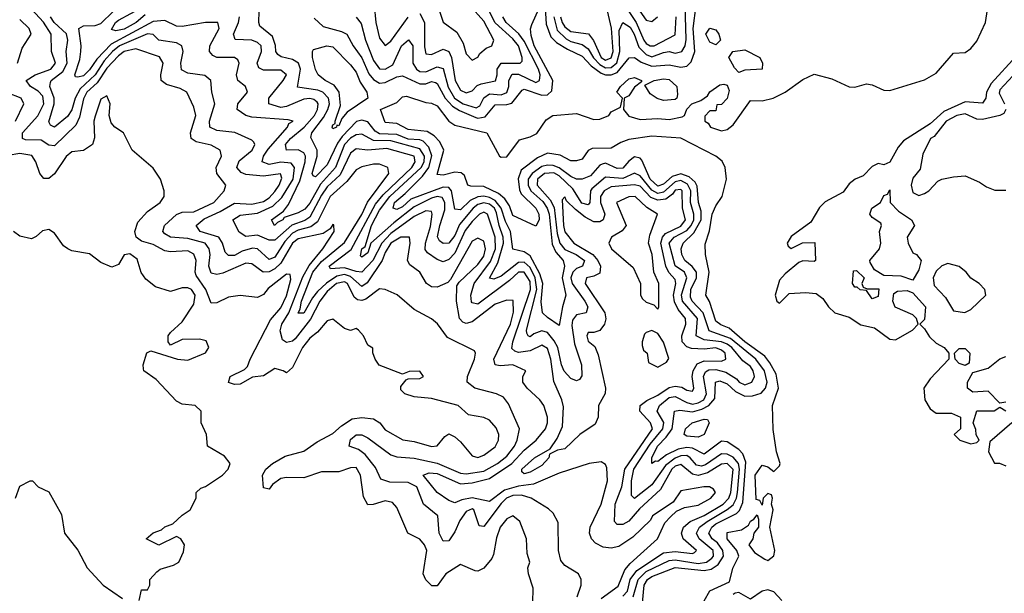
# Model space of a CAD drawing. Header units: inches. Extents: x 2601682 to 2755810, y 449311 to 584050.
# Tile 61 of 256: x 2635510 to 2638905, y 470702 to 472680. Entities that reach past the tile are written whole.
import ezdxf

# ---------------------------------------------------------------- set-up
doc = ezdxf.new("R2010")
doc.units = ezdxf.units.IN
doc.header["$MEASUREMENT"] = 0
doc.layers.add('C6437', color=7, linetype='Continuous')

msp = doc.modelspace()

# ---------------------------------------------------------------- linework, layer by layer
at = {"layer": 'C6437', "color": 2}
for points, elevation in [([(2637616.3, 472756.3), (2637670, 472678), (2637690, 472674), (2637709.2, 472690)], 18), ([(2637432, 470690), (2637446, 470730), (2637446, 470750), (2637437.2, 470770), (2637390, 470798), (2637375.6, 470815.6), (2637367.6, 470850), (2637366.8, 470946.8), (2637350, 470979), (2637333.8, 470993.8), (2637273.2, 471030), (2637240.3, 471040.3), (2637210, 471039.4), (2637189.1, 471030.9), (2637170, 471012), (2637110, 470932.7), (2637094.6, 470934.6), (2637076.2, 470990), (2637070, 470993.1), (2637050, 470984.2), (2637027.1, 470952.9), (2637010, 470914.5), (2636990, 470883.7), (2636970, 470882.7), (2636956.9, 470910), (2636951.2, 470970), (2636902.4, 471010), (2636879.1, 471070), (2636850, 471084.5), (2636785.9, 471085.9), (2636755.5, 471095.5), (2636736.4, 471136.4), (2636701.4, 471181.4), (2636678.4, 471198.4), (2636646, 471210), (2636650, 471232.4), (2636670, 471248.4), (2636690, 471248.7), (2636710, 471238.9), (2636790, 471180.2), (2636810, 471173.2), (2636870, 471168.4), (2636950, 471151.1), (2637030, 471117.2), (2637050, 471114), (2637110, 471124), (2637157.7, 471150), (2637190, 471175.3), (2637216.4, 471210), (2637225.7, 471230), (2637233.3, 471270), (2637196, 471356), (2637178.2, 471378.2), (2637154, 471390), (2637079, 471410), (2637052.7, 471430), (2637054.5, 471450), (2637078.4, 471510), (2637081.2, 471530), (2637078, 471538), (2636984.7, 471584.7), (2636951.1, 471631.1), (2636930, 471649.3), (2636870, 471680.9), (2636811.2, 471731.2), (2636770, 471749.4), (2636750, 471751.8), (2636703.5, 471716.5), (2636690, 471712), (2636674.3, 471714.3), (2636663.3, 471723.3), (2636639.8, 471770), (2636630, 471776.5), (2636602, 471770), (2636570, 471743.5), (2636545.1, 471710), (2636512.3, 471647.7), (2636459.8, 471580.2), (2636450, 471571.9), (2636430, 471566.6), (2636415.8, 471575.8), (2636408, 471607.9), (2636414, 471630), (2636437.4, 471670), (2636486.4, 471793.6), (2636508, 471832.1), (2636555.3, 471890), (2636594.5, 471950), (2636593.2, 471973.2), (2636590, 471974), (2636581, 471959), (2636556.5, 471943.5), (2636470, 471925), (2636450, 471909.7), (2636410, 471840.9), (2636390, 471820.8), (2636370, 471810.8), (2636349.8, 471809.8), (2636310, 471838.7), (2636290, 471840.5), (2636210, 471806.6), (2636190, 471801.3), (2636170, 471806), (2636162.3, 471830), (2636166.2, 471870), (2636163.5, 471890), (2636149.8, 471909.8), (2636090, 471925.8), (2636030, 471929.8), (2636010, 471942), (2636003.6, 471950), (2636009.6, 471970), (2636050, 472008.9), (2636070, 472016.5), (2636110, 472017.4), (2636179.6, 472050), (2636214.5, 472090), (2636220.9, 472110), (2636189.5, 472150), (2636187.8, 472170), (2636205.6, 472210), (2636200.9, 472230), (2636170, 472247.8), (2636118.5, 472258.5), (2636100.7, 472270), (2636098.3, 472290), (2636116.9, 472350), (2636110, 472379), (2636086, 472430), (2636063.3, 472443.3), (2636016.3, 472456.3), (2635998, 472470), (2635996.9, 472490), (2636004.2, 472530), (2635991.9, 472551.9), (2635910, 472579.7), (2635870.6, 472570), (2635850, 472555.5), (2635810, 472512.8), (2635777.3, 472462.7), (2635741.8, 472430), (2635730, 472407), (2635715.9, 472344.1), (2635703.5, 472316.5), (2635630, 472245.1), (2635610, 472247.6), (2635584.4, 472264.4), (2635530, 472266), (2635519.3, 472270), (2635518.9, 472290), (2635571.8, 472348.3), (2635593.3, 472390), (2635590, 472416.3), (2635573.7, 472433.7), (2635547.6, 472450), (2635532, 472470), (2635562.7, 472490), (2635616.9, 472510), (2635633.3, 472530), (2635619.7, 472570), (2635618, 472630), (2635591.4, 472671.4), (2635537.4, 472730)], 22), ([(2635943, 472697), (2635911.4, 472670), (2635870, 472647.6), (2635841.5, 472641.5), (2635826, 472646), (2635839.7, 472670), (2635850, 472679), (2635935.7, 472724.3)], 10), ([(2636525.7, 472685.8), (2636556.6, 472656.6), (2636619.5, 472639.5), (2636638.4, 472630), (2636659.6, 472590), (2636690, 472548.5), (2636713.9, 472493.9), (2636730, 472473.8), (2636750, 472461.5), (2636770, 472463.1), (2636810, 472483.6), (2636830, 472486.7), (2636890, 472458.5), (2636910, 472459), (2636930, 472467.2), (2636943.9, 472463.9), (2636950, 472460.5), (2636977.4, 472410), (2637002.2, 472382.2), (2637026.7, 472366.7), (2637082.5, 472342.5), (2637090, 472340.2), (2637114.4, 472345.6), (2637150, 472386.7), (2637190, 472387.6), (2637207.5, 472392.5), (2637242.7, 472437.3), (2637250, 472440.9), (2637310, 472420.2), (2637330, 472421.5), (2637345.3, 472434.7), (2637348.7, 472470), (2637283.4, 472590), (2637274.1, 472625.8), (2637271.7, 472648.3), (2637275.9, 472664.1), (2637310, 472741)], 6), ([(2636732.2, 472730), (2636737.6, 472670), (2636750, 472616), (2636770, 472590.6), (2636790, 472606), (2636850, 472688.4)], 14), ([(2637870, 470676), (2637889.7, 470710.4), (2637958, 470742), (2637969.1, 470789.1), (2637989.4, 470830), (2637982.7, 470850), (2637949.7, 470890), (2637950, 470912.4), (2637998.6, 470921.4), (2638022.7, 470937.3), (2638030, 470951.3), (2638042, 470958), (2638052.7, 470972.7), (2638058, 470958), (2638058, 470930), (2638042, 470910), (2638038, 470890), (2638024.7, 470870), (2638043.5, 470843.5), (2638079.8, 470819.8), (2638090, 470816), (2638110, 470832), (2638114, 470850), (2638097.2, 470930), (2638108.7, 470990), (2638102, 471010), (2638106, 471030), (2638102, 471042), (2638090, 471046), (2638074, 471030), (2638070, 471006), (2638062, 471022), (2638050, 471026), (2638046.3, 471110), (2638070, 471144.7), (2638090, 471138), (2638110, 471122), (2638130, 471142), (2638131.8, 471150), (2638119.5, 471190), (2638107.7, 471267.7), (2638106, 471350), (2638126.4, 471410), (2638118.2, 471458.2), (2638097.1, 471497.1), (2638079.5, 471519.5), (2638010, 471569.8), (2637956.9, 471616.9), (2637927.5, 471627.5), (2637910, 471640.5), (2637888.6, 471708.6), (2637876, 471730), (2637887.3, 471810), (2637875.1, 471870), (2637873.6, 471906.4), (2637888.2, 471951.8), (2637897.7, 472010), (2637910, 472038.8), (2637931.8, 472070), (2637947, 472130), (2637942.9, 472170), (2637932.3, 472192.2), (2637910, 472209.6), (2637790, 472272), (2637690, 472278.4), (2637610, 472266.6), (2637583, 472257), (2637550, 472237.2), (2637484.5, 472235.5), (2637470.6, 472229.4), (2637450, 472199), (2637430, 472194), (2637410, 472193.2), (2637373.2, 472213.2), (2637330, 472219.5), (2637296, 472204), (2637238.7, 472161.3), (2637228.9, 472131.1), (2637233.4, 472093.4), (2637239.4, 472079.4), (2637290.2, 472030), (2637300.3, 472010), (2637300.7, 471990), (2637290, 471968), (2637210, 472004.7), (2637198.5, 472038.5), (2637182.9, 472062.9), (2637161.1, 472081.1), (2637110, 472105.1), (2637066, 472106), (2637055.3, 472110), (2637043.2, 472143.2), (2637031.9, 472151.9), (2637010, 472154), (2636970, 472144), (2636950, 472146), (2636972, 472230), (2636959.1, 472259.1), (2636939.3, 472279.3), (2636914.8, 472294.8), (2636850, 472301.5), (2636810, 472322.6), (2636770, 472326), (2636754, 472370), (2636810, 472394.8), (2636830, 472414), (2636843.6, 472416.4), (2636910, 472394.4), (2636930, 472392.4), (2636950, 472383), (2636990, 472330.7), (2637010, 472316), (2637121, 472290), (2637164.7, 472210), (2637170, 472206), (2637190, 472206.8), (2637233.6, 472266.4), (2637270, 472276), (2637292.7, 472287.3), (2637325.2, 472334.8), (2637348, 472350), (2637430, 472357.1), (2637490, 472336.3), (2637510, 472337.3), (2637542, 472350), (2637550, 472362), (2637582, 472378), (2637588, 472410), (2637568.7, 472430), (2637582, 472450), (2637610, 472476.3), (2637630, 472481), (2637654, 472470), (2637654, 472466), (2637630, 472448), (2637610, 472418), (2637594, 472410), (2637592, 472370), (2637610, 472347.3), (2637650, 472336.3), (2637710, 472339.1), (2637750, 472335.5), (2637794.5, 472345.5), (2637802, 472350), (2637810, 472372), (2637828, 472390), (2637858.6, 472401.4), (2637882, 472418), (2637890, 472431.3), (2637924.7, 472455.3), (2637938, 472458), (2637950, 472454), (2637956, 472436), (2637950, 472408), (2637930, 472388), (2637914, 472386), (2637910, 472366), (2637890, 472366), (2637872.7, 472347.3), (2637872, 472330), (2637883.5, 472323.5), (2637892, 472310), (2637930, 472297.3), (2637950, 472302), (2637970, 472317.3), (2638030, 472402), (2638070, 472400.7), (2638108.7, 472410), (2638150, 472430.4), (2638210, 472473.4), (2638250, 472492), (2638310, 472476.4), (2638370, 472448.8), (2638390, 472447.2), (2638430, 472459.3), (2638450, 472455.5), (2638490, 472437.6), (2638510, 472435.8), (2638630, 472473), (2638670, 472496.3), (2638730, 472564.7), (2638770, 472567.3), (2638790, 472581), (2638810, 472606), (2638840.9, 472670), (2638849.6, 472730)], 2), ([(2636950.6, 472730), (2636970, 472672), (2637016.7, 472636.7), (2637039, 472599), (2637050, 472562), (2637070, 472541), (2637090, 472551.3), (2637096.6, 472563.4), (2637118.4, 472581.6), (2637138, 472590), (2637145.2, 472610), (2637110, 472674.7), (2637060.9, 472730)], 18), ([(2637321.4, 472721.4), (2637324.9, 472664.9), (2637341.1, 472621.1), (2637361.5, 472601.5), (2637398.4, 472578.3), (2637450, 472554.9), (2637480.8, 472520.8), (2637515.5, 472495.5), (2637530, 472490.1), (2637550, 472490.1), (2637570, 472497.8), (2637611.3, 472548.7), (2637630, 472550.3), (2637653.4, 472533.4), (2637690, 472520.2), (2637750, 472525), (2637790, 472516), (2637810, 472519.5), (2637824.9, 472535.1), (2637838, 472570), (2637832.2, 472650), (2637842.4, 472730)], 6), ([(2637351.2, 472690), (2637363.6, 472643.6), (2637393.8, 472613.8), (2637410, 472604.8), (2637450, 472594.7), (2637470, 472580.2), (2637488.5, 472548.5), (2637510, 472525.1), (2637530, 472514.7), (2637550, 472515.5), (2637568.9, 472531.1), (2637579.9, 472570), (2637577.5, 472642.5), (2637590, 472670.3), (2637614.6, 472654.6), (2637628.6, 472630), (2637644.9, 472584.9), (2637670, 472559.8), (2637690, 472552.6), (2637730, 472567.1), (2637750, 472570.2), (2637770, 472564.7), (2637793.7, 472570), (2637804.8, 472590), (2637808.3, 472611.7), (2637804.6, 472730)], 10), ([(2637374.8, 472690), (2637380.2, 472670), (2637390, 472655.3), (2637410, 472639.2), (2637471.1, 472631.1), (2637488.1, 472608.1), (2637515.2, 472550), (2637530, 472540.6), (2637550, 472548.2), (2637556.5, 472570), (2637551.1, 472651.1), (2637533.9, 472726.1)], 14), ([(2637515.4, 470684.6), (2637573.4, 470726.6), (2637596.6, 470783.4), (2637615, 470805), (2637709.2, 470890), (2637735.1, 470944.9), (2637754.2, 470965.8), (2637774.8, 470985.2), (2637802, 470998), (2637850, 471006.7), (2637892.7, 471030), (2637908.7, 471050), (2637902, 471062), (2637889, 471069), (2637869.2, 471069.2), (2637790, 471055.3), (2637762.8, 471017.2), (2637692, 470970), (2637684.9, 470955.1), (2637624.4, 470895.6), (2637575.8, 470864.2), (2637550, 470857.6), (2637521.7, 470861.7), (2637495.6, 470875.6), (2637481.2, 470890), (2637475.1, 470910), (2637477, 470930), (2637515.1, 471010), (2637537.2, 471090), (2637534.6, 471134.6), (2637530, 471146), (2637515.3, 471155.3), (2637474, 471150), (2637370, 471117), (2637281.1, 471078.9), (2637230, 471071.9), (2637182, 471058), (2637130, 471019.1), (2637070, 471032.1), (2637035, 471025), (2637010, 471014.5), (2636990, 471022), (2636949.8, 471049.8), (2636900.9, 471110), (2636922.3, 471117.8), (2636950, 471115.2), (2637030, 471080.2), (2637070, 471083.2), (2637130, 471098.4), (2637207.4, 471150), (2637250, 471195.6), (2637291.3, 471230), (2637323.6, 471270), (2637329.6, 471290), (2637329.5, 471310), (2637317, 471350), (2637303.7, 471370), (2637259.3, 471410), (2637245.2, 471430), (2637245.2, 471450), (2637255.3, 471470), (2637210, 471489.6), (2637166.5, 471486.5), (2637149.4, 471490), (2637145.4, 471510), (2637202.4, 471630), (2637212.1, 471672.1), (2637211.5, 471711.5), (2637190, 471713.6), (2637150, 471699.7), (2637070, 471638.3), (2637050, 471633), (2637037.7, 471637.7), (2637026.3, 471650), (2637016.3, 471710), (2637017.5, 471762.5), (2637024.8, 471775.2), (2637090, 471835.8), (2637110, 471864.4), (2637115.6, 471890), (2637110, 471917), (2637090, 471927), (2637070, 471917), (2636995.9, 471784.1), (2636986.2, 471773.8), (2636950, 471757.6), (2636930, 471759.6), (2636912.7, 471770), (2636889.7, 471809.6), (2636855.1, 471835.1), (2636846.6, 471850), (2636856.2, 471910), (2636854, 471930), (2636824, 471930), (2636790, 471909.6), (2636770, 471877), (2636759.6, 471850), (2636707.7, 471772.3), (2636690, 471760.4), (2636650, 471794.9), (2636630, 471801.2), (2636604, 471796), (2636567.8, 471772.2), (2636536.9, 471743.1), (2636519.1, 471720.9), (2636490, 471668.3), (2636470, 471668), (2636477.2, 471682.8), (2636481.6, 471710), (2636520.8, 471810), (2636550, 471846.2), (2636630, 471912), (2636690, 472008.8), (2636709.1, 472050.9), (2636782.7, 472150), (2636779, 472170), (2636750, 472182), (2636730, 472181.6), (2636690, 472172.8), (2636670, 472163), (2636637.4, 472122.6), (2636580.2, 472070), (2636536.6, 471983.4), (2636513.9, 471966.1), (2636470, 471954.4), (2636450, 471944.2), (2636424.3, 471915.8), (2636390, 471861.5), (2636370, 471853.7), (2636330, 471889.7), (2636312.7, 471892.7), (2636277.4, 471882.6), (2636250, 471867.6), (2636230, 471867.1), (2636218.6, 471878.6), (2636209.7, 471910), (2636197, 471930), (2636132.3, 471950), (2636118.4, 471970), (2636146.1, 471993.9), (2636201, 472018.9), (2636250, 472048.1), (2636310, 472044.2), (2636350, 472053.6), (2636370, 472065.8), (2636390, 472087.4), (2636405.1, 472110), (2636413.6, 472133.6), (2636409.2, 472149.2), (2636350, 472140.3), (2636290, 472146), (2636273.6, 472153.6), (2636258.4, 472170), (2636266.5, 472193.5), (2636311.6, 472230), (2636320.9, 472250), (2636317.6, 472257.6), (2636310, 472265.2), (2636251.3, 472291.3), (2636190, 472298), (2636165.1, 472310), (2636164, 472330), (2636182.4, 472390), (2636172, 472430), (2636169.4, 472470), (2636147.8, 472487.8), (2636090, 472495.6), (2636067.2, 472507.2), (2636066, 472530), (2636073.6, 472570), (2636069.3, 472590), (2636050, 472600.5), (2635990, 472609.7), (2635970, 472629.4), (2635951, 472631), (2635854.4, 472590), (2635829.7, 472570.3), (2635801.6, 472538.4), (2635770, 472489.8), (2635718.6, 472441.4), (2635701.4, 472410), (2635690, 472369.6), (2635674.1, 472345.9), (2635630, 472309.6), (2635616, 472316), (2635610, 472328), (2635628.1, 472390), (2635629, 472410), (2635613.5, 472450), (2635616, 472464), (2635618, 472470), (2635658.1, 472501.9), (2635673.3, 472530), (2635669.8, 472570.2), (2635675.6, 472610), (2635671.3, 472631.3), (2635628.9, 472670), (2635615.8, 472690)], 18), ([(2637590, 470692.9), (2637606.3, 470710), (2637615.2, 470750), (2637638.4, 470781.6), (2637730, 470842.3), (2637770, 470846.2), (2637830, 470839.3), (2637837.4, 470842.6), (2637843.7, 470850), (2637797.4, 470890), (2637792.3, 470910), (2637798.5, 470930), (2637822.4, 470950), (2637870, 470970.2), (2637935.3, 471010), (2637955, 471030), (2637962.7, 471050), (2637969.8, 471129.8), (2637950, 471149.8), (2637930, 471147.7), (2637882.2, 471117.8), (2637850, 471109), (2637830, 471113.5), (2637790, 471146.4), (2637770, 471140.3), (2637758.2, 471130), (2637719.3, 471060.7), (2637646.7, 470993.3), (2637610, 470951.2), (2637590, 470939.7), (2637570, 470939.5), (2637560.7, 470950), (2637563.5, 471010), (2637585.7, 471070), (2637596.2, 471130), (2637691.8, 471270), (2637685.1, 471290), (2637648.2, 471330), (2637649.7, 471350), (2637672.4, 471367.6), (2637710, 471385.4), (2637750, 471412.1), (2637770, 471416.5), (2637793.6, 471413.6), (2637810, 471403.1), (2637830, 471398.8), (2637834.7, 471410), (2637828.3, 471450), (2637831.8, 471470), (2637846.2, 471493.8), (2637870, 471503.8), (2637930, 471502.8), (2637945.1, 471510), (2637942.6, 471530), (2637930, 471541), (2637910, 471548.5), (2637870, 471544.7), (2637827, 471547), (2637810, 471552.6), (2637794.8, 471570), (2637793.1, 471590), (2637807.1, 471630), (2637805.4, 471650), (2637780.4, 471680.4), (2637767.4, 471707.4), (2637764.2, 471730), (2637772.4, 471770), (2637770, 471784), (2637748.7, 471808.7), (2637737.7, 471830), (2637720.6, 471910), (2637726.3, 471930), (2637737.3, 471942.7), (2637790, 471968.7), (2637805.3, 471990), (2637795.5, 472030), (2637794.8, 472090), (2637790, 472095), (2637770, 472092.3), (2637761, 472079), (2637738.5, 472061.5), (2637710, 472057.4), (2637686.8, 472066.8), (2637650, 472106), (2637630, 472110.7), (2637550, 472103.8), (2637524.9, 472090), (2637512.4, 472070), (2637513, 472050), (2637527.6, 472010), (2637521.6, 471990), (2637510, 471983.1), (2637490, 471983.5), (2637459.6, 471999.6), (2637426, 472026), (2637396, 472056), (2637390, 472069.2), (2637380.9, 472059.1), (2637385.1, 471970), (2637390, 471948.4), (2637421.3, 471910), (2637486.7, 471870), (2637503.9, 471850), (2637513.1, 471830), (2637510, 471806.6), (2637490, 471795.8), (2637464.9, 471790), (2637460.3, 471770), (2637527.2, 471670), (2637531.5, 471648.5), (2637526.4, 471630), (2637510, 471609), (2637490, 471601.2), (2637470, 471602), (2637465.5, 471590), (2637470, 471572), (2637492.8, 471552.8), (2637505.1, 471525.1), (2637530.4, 471410), (2637528.5, 471391.5), (2637505.5, 471350), (2637504.4, 471310), (2637494.3, 471285.7), (2637442, 471250), (2637390, 471200.7), (2637364.5, 471195.5), (2637337.3, 471182.7), (2637334.4, 471170), (2637310, 471143), (2637270, 471119.6), (2637250, 471114), (2637240.9, 471120.9), (2637240.9, 471130), (2637285.1, 471170), (2637339.5, 471200.5), (2637363.3, 471236.7), (2637382, 471278), (2637385.6, 471345.6), (2637379.6, 471370), (2637352.3, 471432.3), (2637341.6, 471510), (2637330, 471547), (2637310, 471557.7), (2637270, 471538.7), (2637230, 471533.1), (2637217, 471537), (2637207, 471547), (2637210.7, 471570), (2637271.5, 471750), (2637270, 471777.6), (2637250, 471809.7), (2637230, 471809.8), (2637199.3, 471780.7), (2637090, 471699.7), (2637070, 471703.7), (2637067.9, 471707.9), (2637066, 471730), (2637076.5, 471770), (2637133.2, 471846.8), (2637150.5, 471890), (2637149.9, 471929.9), (2637122.9, 472010), (2637110, 472016.4), (2637095.5, 472010), (2637070, 471984.7), (2637046.3, 471953.7), (2637010, 471875.1), (2636990, 471853.7), (2636970, 471844.7), (2636950, 471853.3), (2636916.6, 471876.6), (2636907.9, 471887.9), (2636908.7, 471910), (2636927, 471967), (2636932.4, 472010), (2636930, 472019), (2636910, 472021.3), (2636870, 472001.8), (2636790, 471943.4), (2636758.1, 471910), (2636727.8, 471850), (2636690, 471809.8), (2636670, 471811.5), (2636630, 471824.7), (2636581.7, 471821.7), (2636577, 471830), (2636652.5, 471887.5), (2636736.5, 472043.6), (2636763.3, 472076.7), (2636861.8, 472170), (2636873.5, 472190), (2636869.6, 472210), (2636775.9, 472235.9), (2636710.8, 472230.8), (2636670, 472234.3), (2636650, 472219.5), (2636614.4, 472145.6), (2636570, 472103.8), (2636550, 472074.8), (2636510, 471998.8), (2636492.6, 471987.4), (2636448.1, 471971.9), (2636390, 471920.4), (2636370, 471919.7), (2636330, 471937.6), (2636290, 471932.6), (2636267, 471947), (2636244.5, 471990), (2636270, 472006.7), (2636330, 472013.4), (2636383.1, 472036.9), (2636413.4, 472066.6), (2636452.4, 472130), (2636457.4, 472170), (2636445.9, 472185.9), (2636410, 472189), (2636370, 472181.4), (2636346, 472190), (2636351.1, 472210), (2636366.8, 472233.3), (2636433.6, 472310), (2636438, 472322), (2636452.3, 472330), (2636435.3, 472335.3), (2636310, 472343.9), (2636289.3, 472350), (2636259.3, 472370), (2636262, 472390), (2636295.1, 472430), (2636289, 472450), (2636262, 472470), (2636258, 472490), (2636267, 472530), (2636261.5, 472541.5), (2636250, 472549.4), (2636189.8, 472549.8), (2636176.1, 472556.1), (2636164.5, 472570), (2636165.6, 472590), (2636197.6, 472650), (2636192.7, 472670), (2636150.8, 472670.8), (2636070, 472656.1), (2636050, 472657.7), (2636010, 472676.8), (2635970, 472674.1), (2635824.8, 472595.2), (2635775.6, 472544.4), (2635750, 472507.1), (2635730, 472487), (2635710, 472481.6), (2635702.7, 472482.7), (2635699.5, 472490), (2635716.6, 472543.4), (2635720.4, 472570), (2635721.7, 472590), (2635713.6, 472650), (2635730, 472658.6), (2635770, 472659.8), (2635790, 472666.5), (2635831.8, 472708.2)], 14), ([(2637624.8, 470690), (2637642.3, 470750), (2637670, 470777.4), (2637750, 470815.9), (2637770, 470817.6), (2637850, 470805.1), (2637878.7, 470810), (2637896.8, 470823.2), (2637902.8, 470830), (2637901.4, 470850), (2637853.1, 470890), (2637843.9, 470910), (2637854.5, 470930), (2637880.3, 470950), (2637950, 470990.9), (2637970, 471007.3), (2637982, 471030), (2637985.7, 471050), (2637991.9, 471130), (2637989.1, 471150), (2637970, 471171.5), (2637950, 471181.8), (2637930, 471183.7), (2637874.9, 471145.1), (2637861.3, 471141.3), (2637844.2, 471144.2), (2637822.3, 471170), (2637810, 471177.5), (2637790, 471176.5), (2637770, 471168.6), (2637737.2, 471142.8), (2637690, 471076), (2637630, 471029.7), (2637620.1, 471040.1), (2637619.8, 471090), (2637628.2, 471130), (2637683.8, 471216.2), (2637727.4, 471270), (2637731.2, 471291.2), (2637708.3, 471330), (2637716, 471350), (2637750, 471378), (2637770, 471381.5), (2637810, 471359.8), (2637830, 471354.4), (2637850, 471359), (2637868.5, 471370), (2637878.6, 471390), (2637867.8, 471450), (2637874.5, 471465.5), (2637886.8, 471473.2), (2637910, 471474.1), (2637944.7, 471464.7), (2637982, 471442), (2637990.7, 471430), (2638010, 471421.7), (2638034.5, 471430), (2638043.6, 471450), (2638039.7, 471470), (2638030, 471484.5), (2638003.7, 471503.7), (2637965.5, 471550), (2637950, 471561.5), (2637930, 471569.9), (2637870, 471576.8), (2637843, 471590), (2637847.1, 471650), (2637795, 471710), (2637791.5, 471731.5), (2637810.6, 471790.6), (2637802, 471810), (2637770, 471831.5), (2637749.1, 471910), (2637767.3, 471930), (2637810, 471953.2), (2637825, 471970), (2637834.7, 471990), (2637834.5, 472010), (2637823.6, 472050), (2637824.2, 472090), (2637812.9, 472112.9), (2637790, 472125.2), (2637770, 472121.1), (2637730, 472084.9), (2637710, 472081), (2637690, 472092), (2637650, 472141.4), (2637630, 472151.2), (2637590, 472132.2), (2637530, 472137.7), (2637482.5, 472097.5), (2637477.7, 472090), (2637476.1, 472050), (2637470, 472042), (2637447.9, 472047.9), (2637417.3, 472097.3), (2637370, 472141.7), (2637352, 472152), (2637319.5, 472150), (2637295.6, 472130), (2637293.8, 472110), (2637339.3, 472059.2), (2637352.5, 472032.5), (2637363.1, 471943.1), (2637372.9, 471910), (2637390, 471888.3), (2637428.4, 471870), (2637457.4, 471850), (2637450.4, 471830), (2637430, 471821.8), (2637416.9, 471810), (2637410.2, 471790), (2637415.4, 471770), (2637459.2, 471710), (2637468.9, 471690), (2637462.8, 471670), (2637430, 471662.2), (2637415.8, 471644.2), (2637414, 471626), (2637422.9, 471562.9), (2637447.2, 471490), (2637448, 471452), (2637439.9, 471440.1), (2637430, 471435.1), (2637410, 471442.9), (2637387.8, 471467.8), (2637377.8, 471490), (2637365, 471550), (2637353.4, 471573.4), (2637330, 471601.5), (2637310, 471607.4), (2637283, 471597), (2637270, 471586.9), (2637262.7, 471590), (2637258.9, 471598.9), (2637257.7, 471610), (2637292.9, 471750), (2637287.8, 471790), (2637270, 471825.8), (2637250, 471844.2), (2637230, 471843.4), (2637170, 471795.6), (2637145.4, 471785.4), (2637130, 471789), (2637158.3, 471841.7), (2637178, 471910), (2637177, 471930), (2637162.8, 471970), (2637154.2, 472014.2), (2637146.6, 472030), (2637130, 472043.9), (2637110, 472048.5), (2637090, 472042.4), (2637074, 472030), (2637026.5, 471973.5), (2637010, 471936.3), (2636990, 471909.7), (2636970, 471908), (2636957.7, 471917.7), (2636951.1, 471931.1), (2636958.3, 471970), (2636975.9, 472024.1), (2636976.2, 472050), (2636966.8, 472066.8), (2636950, 472070.5), (2636930, 472064.9), (2636870, 472034.9), (2636800.2, 471979.8), (2636720.7, 471910), (2636710, 471876), (2636690, 471860.9), (2636685.6, 471865.6), (2636689.8, 471890), (2636701.6, 471898.4), (2636722.6, 471970), (2636750, 472023.6), (2636786.3, 472070), (2636894, 472170), (2636904.5, 472190), (2636906.3, 472210), (2636890, 472235), (2636790, 472263), (2636730, 472263.2), (2636690, 472285.7), (2636670, 472283.5), (2636650, 472271.6), (2636629.7, 472250.3), (2636599, 472170), (2636547.5, 472112.5), (2636510, 472047.2), (2636493, 472027), (2636470, 472013.7), (2636421.7, 471998.3), (2636417.1, 471990), (2636398.8, 471981.2), (2636388.7, 471970), (2636378, 471990), (2636419.8, 472020.2), (2636436.9, 472043.1), (2636475.5, 472124.5), (2636494.8, 472190), (2636495.3, 472210), (2636490, 472220.7), (2636470, 472231.2), (2636429.3, 472230), (2636426.9, 472250), (2636444, 472270), (2636490.9, 472309.1), (2636526.8, 472350), (2636536.8, 472370), (2636539.1, 472390), (2636535.4, 472395.4), (2636524.5, 472404.5), (2636510, 472408.7), (2636490, 472406.2), (2636430, 472380.3), (2636410, 472376.8), (2636369, 472390), (2636369.4, 472410), (2636418.9, 472470), (2636429.5, 472490), (2636410, 472505.6), (2636350, 472506.2), (2636334.3, 472514.3), (2636328.4, 472530), (2636343.1, 472570), (2636342, 472590), (2636330, 472602), (2636310, 472609.7), (2636252.3, 472612.3), (2636246.6, 472630), (2636264, 472670), (2636267.8, 472690)], 10), ([(2637657, 470670), (2637663.4, 470730), (2637674.8, 470750), (2637690, 470760.2), (2637770, 470791.5), (2637870, 470781.3), (2637893.8, 470786.2), (2637918.5, 470801.5), (2637936.5, 470830), (2637934, 470850), (2637916.2, 470876.2), (2637897.7, 470890), (2637886, 470910), (2637896.4, 470930), (2637910, 470941.6), (2637982.1, 470977.9), (2637991.7, 470988.3), (2638004, 471016), (2638014.2, 471154.2), (2638003.2, 471183.2), (2637990, 471198.7), (2637950, 471224.4), (2637930, 471227.1), (2637870, 471181.7), (2637830, 471202.9), (2637810, 471204.9), (2637781, 471199), (2637740.4, 471179.6), (2637710, 471156.9), (2637702, 471158), (2637689.6, 471149.6), (2637689.8, 471170), (2637709, 471210), (2637739.2, 471240.8), (2637759.4, 471270), (2637767.6, 471330), (2637786, 471334), (2637830, 471328.6), (2637862.4, 471337.6), (2637886.2, 471350), (2637906.4, 471373.6), (2637909.8, 471430.2), (2637924.5, 471435.5), (2637950, 471424.4), (2637978, 471398), (2638010, 471382.2), (2638037.2, 471382.8), (2638067, 471393), (2638081.5, 471410), (2638087.9, 471430), (2638078, 471470), (2638048.8, 471510), (2637960.5, 471580.4), (2637887.6, 471607.6), (2637866.3, 471670), (2637828.9, 471710), (2637823.1, 471723.1), (2637823.7, 471750), (2637843.2, 471790), (2637843.5, 471810), (2637829.3, 471829.3), (2637804, 471850), (2637793.3, 471870), (2637791.1, 471890), (2637797.7, 471910), (2637834.7, 471945.3), (2637859.9, 471990), (2637860.4, 472020.4), (2637850.8, 472050), (2637846.2, 472106.2), (2637839.4, 472119.4), (2637818.6, 472138.6), (2637790, 472148.2), (2637760.1, 472139.9), (2637730, 472113.2), (2637710, 472106.4), (2637684.3, 472130), (2637655.6, 472195.6), (2637650, 472202.6), (2637630, 472207.4), (2637610, 472192.6), (2637590, 472168.7), (2637570, 472167.2), (2637530, 472185.6), (2637518, 472182), (2637510, 472178.3), (2637477.9, 472142.1), (2637450, 472130.8), (2637430, 472130.7), (2637410, 472139.4), (2637370, 472169.2), (2637350, 472177.6), (2637330, 472178.9), (2637310, 472173.4), (2637276.5, 472150), (2637263.2, 472130), (2637262.7, 472110), (2637271.9, 472090), (2637313.4, 472053.4), (2637328.6, 472030), (2637335.3, 472010), (2637346.3, 471906.3), (2637358.8, 471878.8), (2637383.6, 471850), (2637388.1, 471830), (2637380.2, 471790), (2637393.4, 471730), (2637381.1, 471690), (2637370, 471626), (2637330, 471652.8), (2637312.8, 471670), (2637307.7, 471707.7), (2637314.3, 471770), (2637303.7, 471803.7), (2637270, 471865.8), (2637250, 471879.3), (2637210, 471889.4), (2637202.2, 471950), (2637184.7, 471984.7), (2637170.5, 472030), (2637150, 472056.5), (2637130, 472067.6), (2637110, 472071.9), (2637090, 472069.9), (2637063.7, 472056.3), (2637030, 472024.7), (2637010, 472026.6), (2636998.7, 472090), (2636990, 472101.1), (2636970, 472103.2), (2636858.8, 472061.2), (2636830, 472035.4), (2636810, 472026), (2636797.2, 472030), (2636802.7, 472050), (2636839.5, 472080.4), (2636899.2, 472140.8), (2636920.8, 472170), (2636931.1, 472211.1), (2636921, 472241), (2636901.1, 472261.1), (2636890, 472265.7), (2636850, 472268.1), (2636810, 472284.7), (2636750, 472286.4), (2636736, 472296), (2636710, 472328.2), (2636690, 472334.2), (2636671.1, 472328.9), (2636622.2, 472277.8), (2636605.8, 472254.2), (2636570, 472179.7), (2636530, 472138.4), (2636521.3, 472141.3), (2636518.4, 472150), (2636535.1, 472210), (2636536, 472230), (2636513.4, 472273.4), (2636516.8, 472290), (2636557.2, 472342.8), (2636572.2, 472370), (2636577.8, 472390), (2636575, 472410), (2636555.4, 472430), (2636537.6, 472437.6), (2636467.4, 472447.4), (2636478, 472510), (2636470.9, 472530), (2636450, 472543.1), (2636411.9, 472551.9), (2636399.7, 472559.7), (2636393, 472570), (2636391.7, 472591.7), (2636381.6, 472621.6), (2636338.3, 472658.3), (2636334.7, 472670), (2636335.4, 472710)], 6), ([(2636670, 472688.5), (2636687.1, 472667.1), (2636702.7, 472610), (2636730, 472539.1), (2636750, 472510.3), (2636770, 472509.1), (2636796, 472524), (2636826.6, 472590), (2636850.3, 472610.4), (2636865.3, 472590), (2636865.2, 472530), (2636878, 472510), (2636890, 472501.8), (2636910, 472500.7), (2636950, 472517.8), (2636970, 472512.2), (2636987.1, 472447.1), (2637009.4, 472410), (2637038.7, 472390), (2637084, 472376), (2637097.1, 472382.9), (2637110, 472410.4), (2637130, 472424.7), (2637170, 472421.6), (2637190, 472428.9), (2637196.5, 472450), (2637196.1, 472470), (2637207.6, 472492.4), (2637230, 472491.8), (2637290, 472463.9), (2637302.9, 472470), (2637304.4, 472490), (2637298.8, 472510), (2637250, 472606), (2637231, 472631), (2637187.7, 472670), (2637176, 472690)], 10), ([(2636890, 472701.6), (2636906, 472670), (2636906, 472586), (2636910, 472562.8), (2636930, 472560.3), (2636970, 472578.3), (2636990, 472570.3), (2636999.2, 472550), (2637011.4, 472470), (2637030, 472437), (2637050, 472427.4), (2637070, 472434.4), (2637087.2, 472452.8), (2637101, 472459), (2637150.7, 472469.3), (2637156.8, 472490), (2637156.4, 472510), (2637169.8, 472530.2), (2637235.3, 472530), (2637242.7, 472537.3), (2637243.1, 472550), (2637229.8, 472590), (2637210, 472614.6), (2637149.4, 472669.4), (2637127.7, 472712.3)], 14), ([(2637610, 472708.9), (2637635.3, 472670), (2637662.3, 472610), (2637670, 472598.3), (2637683.8, 472590), (2637698, 472590), (2637770, 472628), (2637774, 472690)], 14), ([(2635502, 472530), (2635518, 472582), (2635549, 472630), (2635542, 472650), (2635510, 472680.9)], 26), ([(2638946.2, 472553.8), (2638859.4, 472460.6), (2638844, 472430), (2638841.7, 472410), (2638830, 472391.8), (2638770, 472396.8), (2638696.7, 472363.3), (2638650, 472321.4), (2638557.1, 472262.9), (2638539, 472241), (2638510, 472188.7), (2638490, 472179.3), (2638470, 472184.5), (2638450, 472174), (2638418, 472142), (2638391, 472130), (2638370, 472114.5), (2638350, 472086), (2638287.7, 472052.2), (2638267.9, 472032.1), (2638237.5, 471982.5), (2638170, 471932.3), (2638156, 471910), (2638159.6, 471899.6), (2638170, 471891.3), (2638209.2, 471910.8), (2638251.6, 471911.6), (2638254, 471850), (2638250, 471846), (2638210, 471848.7), (2638196.9, 471843.1), (2638150, 471804), (2638130, 471782), (2638114.8, 471730), (2638121, 471710), (2638130, 471702.8), (2638163.6, 471736.4), (2638219.3, 471739.3), (2638256, 471736), (2638279.1, 471719.1), (2638298.8, 471690), (2638321, 471670), (2638370, 471654.8), (2638410, 471628.2), (2638458, 471618), (2638510, 471578.8), (2638530, 471576), (2638588.7, 471610), (2638608, 471630), (2638602, 471650), (2638590, 471662), (2638529.3, 471689.3), (2638521.2, 471710), (2638524, 471736), (2638536.4, 471743.6), (2638570, 471746), (2638590, 471738), (2638633.4, 471690), (2638630, 471646), (2638614, 471630), (2638630, 471614), (2638646.9, 471586.9), (2638670, 471564.9), (2638698, 471550), (2638714, 471530), (2638714, 471510), (2638650, 471442), (2638628, 471410), (2638631, 471370), (2638650, 471338.8), (2638670, 471324), (2638723.6, 471323.6), (2638754, 471310), (2638754, 471270), (2638732, 471250), (2638752, 471230), (2638790, 471218), (2638810, 471222), (2638818, 471230), (2638808.4, 471248.4), (2638807.3, 471267.3), (2638798, 471290), (2638810, 471332), (2638870, 471332), (2638890, 471344.7), (2638910, 471332)], 2), ([(2638950, 472502.9), (2638890, 472438), (2638887.2, 472427.2), (2638906.4, 472390)], 6), ([(2635495.1, 472330), (2635524, 472390), (2635515.3, 472410), (2635467.9, 472427.9)], 26), ([(2637279.5, 470670), (2637280.2, 470720.2), (2637264, 470770), (2637262, 470790), (2637268.7, 470810), (2637260.2, 470840.2), (2637258, 470890), (2637234.5, 470950), (2637210, 470969.2), (2637190, 470959.3), (2637166.7, 470930), (2637154, 470894), (2637143.4, 470836.6), (2637137.6, 470822.4), (2637110, 470788.7), (2637090, 470779), (2637080.2, 470780.2), (2637030, 470802), (2636978.8, 470770), (2636950, 470728), (2636931.6, 470728.4), (2636910, 470748.7), (2636900.9, 470770), (2636913.3, 470850), (2636905.2, 470870), (2636890, 470889), (2636848.7, 470910), (2636810, 470998), (2636795.5, 471015.5), (2636770, 471021.2), (2636728.7, 471008.7), (2636710, 471008), (2636695.1, 471035.1), (2636685.2, 471110), (2636670, 471136), (2636650, 471134.5), (2636610, 471120.7), (2636550, 471121.6), (2636490, 471100.5), (2636430, 471102), (2636410, 471098.3), (2636382, 471078), (2636370, 471062), (2636350, 471066), (2636346.6, 471110), (2636358.4, 471130), (2636382, 471150), (2636425.3, 471174.7), (2636490, 471192.2), (2636535.3, 471224.7), (2636590, 471253), (2636620.1, 471279.9), (2636656.3, 471303.7), (2636690, 471308.4), (2636730, 471304), (2636751.3, 471290), (2636770, 471266), (2636831.1, 471231.1), (2636870, 471225.5), (2636930, 471208.2), (2636950, 471211.3), (2636976.4, 471243.6), (2636990, 471252), (2637010, 471242), (2637030, 471224.7), (2637070, 471176), (2637090, 471170.8), (2637110, 471179.1), (2637150, 471207.7), (2637160.9, 471230), (2637162, 471250), (2637152.9, 471272.9), (2637130, 471299), (2637110, 471309), (2637058, 471318), (2637022, 471350), (2636930, 471374), (2636870, 471379.3), (2636838, 471390), (2636824, 471404), (2636824.7, 471415.3), (2636842, 471438), (2636850, 471442), (2636890, 471442.8), (2636902, 471450), (2636890, 471468), (2636852.7, 471467.3), (2636830, 471458), (2636749.1, 471489.1), (2636735.3, 471510), (2636728, 471532), (2636728, 471548), (2636710, 471558), (2636695.3, 471590), (2636678, 471610), (2636670, 471615.3), (2636650, 471608.7), (2636630, 471615.3), (2636590, 471648), (2636570, 471642), (2636536.7, 471603.3), (2636510, 471582), (2636484.6, 471550), (2636450, 471481.2), (2636430, 471462), (2636418, 471470), (2636390, 471477), (2636350, 471452), (2636312.5, 471447.5), (2636270, 471423.6), (2636250, 471422), (2636230, 471429.2), (2636236, 471450), (2636285.4, 471474.6), (2636295.9, 471484.1), (2636305.1, 471510), (2636374.8, 471645.3), (2636410, 471686.7), (2636430, 471727.7), (2636444.7, 471784.7), (2636442, 471802), (2636430, 471802.7), (2636366.6, 471753.4), (2636350, 471732.7), (2636330, 471722.7), (2636270, 471729.2), (2636230, 471724), (2636190, 471703.7), (2636170, 471702.7), (2636151.3, 471750), (2636118.2, 471798.2), (2636114.8, 471810), (2636118.3, 471850), (2636110, 471872), (2636090, 471882.9), (2636030, 471879.6), (2636010, 471883.6), (2635970, 471905.1), (2635930, 471916.9), (2635912, 471930), (2635907.3, 471950), (2635917.6, 471982.4), (2635950, 472018.8), (2635994, 472050), (2636008, 472070), (2636008, 472090), (2635995.3, 472130), (2635970, 472168), (2635898, 472230), (2635868, 472290), (2635838, 472310), (2635824.7, 472324.7), (2635818, 472350), (2635822, 472390), (2635810, 472418), (2635790, 472406), (2635770, 472348), (2635766, 472330), (2635767.7, 472272.3), (2635761, 472250), (2635730, 472229.2), (2635690, 472224), (2635670, 472209), (2635630, 472149.2), (2635610, 472132.7), (2635592.9, 472132.9), (2635579.5, 472150), (2635565.6, 472190), (2635552.1, 472212.1), (2635510, 472218.5), (2635470, 472211.6)], 26), ([(2638911, 472370), (2638903.4, 472356.6), (2638890.3, 472349.7), (2638830, 472336.3), (2638810, 472337.6), (2638770, 472355.6), (2638742, 472350), (2638705.2, 472330), (2638663.1, 472276.9), (2638650.8, 472270), (2638623.8, 472216.2), (2638614.9, 472165.1), (2638590, 472133.2), (2638583.7, 472110), (2638590, 472084), (2638610, 472073.4), (2638630, 472080.5), (2638645.2, 472090), (2638676.5, 472123.5), (2638689.4, 472130.6), (2638730, 472138.8), (2638770, 472142), (2638819.6, 472119.6), (2638843.6, 472103.6), (2638872.7, 472092.7), (2638890, 472092), (2638910, 472092)], 6), ([(2635922, 470678), (2635930, 470714), (2635950, 470714), (2635958, 470730), (2635958, 470750), (2635983.1, 470776.9), (2635994, 470786), (2636040.2, 470799.8), (2636058, 470810), (2636074.6, 470845.4), (2636078, 470870), (2636066, 470890), (2636050, 470898), (2635990, 470868.7), (2635946, 470890), (2635970, 470911.3), (2635999, 470921), (2636010, 470931.3), (2636038, 470942), (2636070, 470972), (2636098, 470990), (2636118, 471030), (2636118, 471050), (2636134.6, 471065.4), (2636150, 471070.8), (2636209, 471110), (2636228.7, 471130), (2636235.3, 471150), (2636215.5, 471175.5), (2636158, 471210), (2636154, 471250), (2636135.3, 471290), (2636135.3, 471330), (2636115.3, 471350), (2636070, 471355.1), (2636050, 471365.2), (2635980.1, 471440.1), (2635938, 471470), (2635936.4, 471476.4), (2635935.3, 471490), (2635948.7, 471531.3), (2635962, 471538), (2636054, 471510), (2636090, 471506), (2636150, 471532), (2636162, 471550), (2636152.7, 471572.7), (2636130, 471579), (2636070, 471578), (2636030, 471558), (2636022, 471570), (2636022, 471590), (2636030, 471602), (2636070, 471638), (2636110, 471699.1), (2636115.1, 471730), (2636102, 471750), (2636090, 471756), (2636070, 471755.1), (2636030, 471742.7), (2635978.6, 471758.6), (2635945.3, 471785.3), (2635928.5, 471808.5), (2635914.9, 471854.9), (2635890, 471873.3), (2635870, 471869.2), (2635850, 471836), (2635827.3, 471827.3), (2635790, 471842.7), (2635750, 471873.2), (2635690, 471882.7), (2635675.3, 471890), (2635660.7, 471900.7), (2635630, 471944), (2635610, 471957.2), (2635587.9, 471952.1), (2635567.1, 471932.9), (2635550, 471924), (2635510, 471933.2), (2635488.7, 471950)], 30), ([(2638910, 471362), (2638890, 471358), (2638850, 471399), (2638796.4, 471396.4), (2638778, 471410), (2638778, 471430), (2638796.4, 471463.6), (2638850, 471479.1), (2638889.7, 471510.3), (2638910, 471519.3)], 2), ([(2638931, 471290), (2638854.8, 471225.2), (2638851, 471190), (2638871, 471151), (2638889, 471151), (2638910, 471142)], 2), ([(2635495.3, 471030), (2635510, 471072), (2635546, 471090), (2635554, 471090), (2635574, 471070), (2635610, 471052), (2635654.4, 470974.4), (2635664.7, 470910), (2635710.7, 470850.7), (2635742, 470790), (2635798, 470730), (2635864.7, 470684.7)], 30), ([(2638137.7, 470677.7), (2638110, 470707.6), (2638090, 470714), (2638070, 470709.7), (2638030, 470682.7), (2637990, 470705.2), (2637976.9, 470703.1), (2637970, 470698)], 2)]:
    msp.add_lwpolyline(points, dxfattribs=dict(at, elevation=elevation))
for points, elevation in [([(2637910, 472594), (2637890, 472602.7), (2637876, 472630), (2637890, 472651), (2637910, 472644.7), (2637921, 472630), (2637926, 472610)], 2), ([(2636610, 472314), (2636603.6, 472316.4), (2636602, 472310), (2636590, 472304), (2636587, 472310), (2636590, 472318), (2636598, 472322), (2636597.2, 472330), (2636616.3, 472383.7), (2636611.8, 472430), (2636594.3, 472454.3), (2636562.7, 472470), (2636539.3, 472490), (2636530, 472508.7), (2636519.5, 472550), (2636519, 472570), (2636523.2, 472576.8), (2636569.5, 472590.5), (2636590, 472586), (2636650, 472524.9), (2636670, 472499.1), (2636684.2, 472464.2), (2636707.3, 472430), (2636710.7, 472410), (2636639, 472361), (2636620.3, 472339.7)], 2), ([(2637990, 472498), (2637974.6, 472514.6), (2637955.3, 472550), (2637969, 472571), (2638010, 472576), (2638062, 472550), (2638071, 472530), (2638070, 472509), (2638010, 472506)], 2), ([(2637730, 472402), (2637708.4, 472408.4), (2637684, 472424), (2637666, 472454), (2637698, 472470), (2637730, 472476.4), (2637750, 472474), (2637775.5, 472450), (2637778, 472422), (2637776, 472410), (2637770, 472405.2)], 2), ([(2638590, 471782), (2638550, 471795.3), (2638490, 471798), (2638458, 471818), (2638443.1, 471843.1), (2638442, 471850), (2638475.3, 471890), (2638479, 471910), (2638475.3, 471950), (2638482, 471970), (2638479, 471979), (2638450, 471998), (2638442, 472010), (2638448.7, 472030), (2638478, 472050), (2638490, 472074), (2638502, 472078), (2638510, 472094), (2638511.3, 472050), (2638539.8, 472019.8), (2638584.7, 471990), (2638596, 471970), (2638570.7, 471930), (2638573.4, 471910), (2638590, 471876), (2638602, 471870), (2638618, 471850), (2638610, 471818)], 2), ([(2637632.3, 472070), (2637610, 472069.5), (2637568.2, 472050), (2637601, 471970), (2637587.7, 471952.3), (2637551, 471930), (2637541, 471910), (2637550.8, 471890), (2637625.4, 471825.4), (2637651, 471771), (2637651, 471730), (2637658, 471718), (2637670, 471706), (2637696.9, 471696.9), (2637710, 471682), (2637714, 471690), (2637714, 471770), (2637697, 471810), (2637691.2, 471870), (2637678.4, 471910), (2637682.5, 471937.5), (2637709, 472010), (2637672.9, 472032.9)], 18), ([(2638710, 471839.6), (2638690, 471831.6), (2638670, 471813.6), (2638659.5, 471790), (2638663.4, 471763.4), (2638702, 471722), (2638730, 471676), (2638769.3, 471670.7), (2638790, 471681), (2638842, 471730), (2638838, 471750), (2638818, 471770), (2638789.3, 471789.3), (2638774, 471810), (2638749.5, 471829.5)], 6), ([(2638432.7, 471752.7), (2638472.7, 471752.7), (2638470, 471726), (2638450, 471718), (2638430, 471746), (2638408.4, 471748.4), (2638398, 471758), (2638390, 471758), (2638382, 471770), (2638385.2, 471814.8), (2638395.3, 471815.3), (2638422, 471790), (2638414, 471770), (2638418, 471758)], 2), ([(2637690, 471608.7), (2637670, 471602), (2637664.5, 471595.5), (2637656, 471570), (2637656.9, 471556.9), (2637661, 471541), (2637674, 471530), (2637678, 471498), (2637710, 471482), (2637740.4, 471499.6), (2637748, 471512), (2637730, 471568), (2637710, 471598)], 18), ([(2638770, 471488), (2638750, 471495.3), (2638735.3, 471510), (2638734, 471530), (2638750, 471546), (2638770, 471546), (2638786, 471530), (2638783.6, 471496.4)], 2), ([(2637850, 471241.3), (2637810, 471244.2), (2637800.9, 471250), (2637806, 471270), (2637829.3, 471290), (2637870, 471303), (2637882, 471302), (2637887.3, 471290), (2637870, 471249.5)], 2)]:
    msp.add_lwpolyline(points, close=True, dxfattribs=dict(at, elevation=elevation))

doc.saveas('drawing.dxf')
